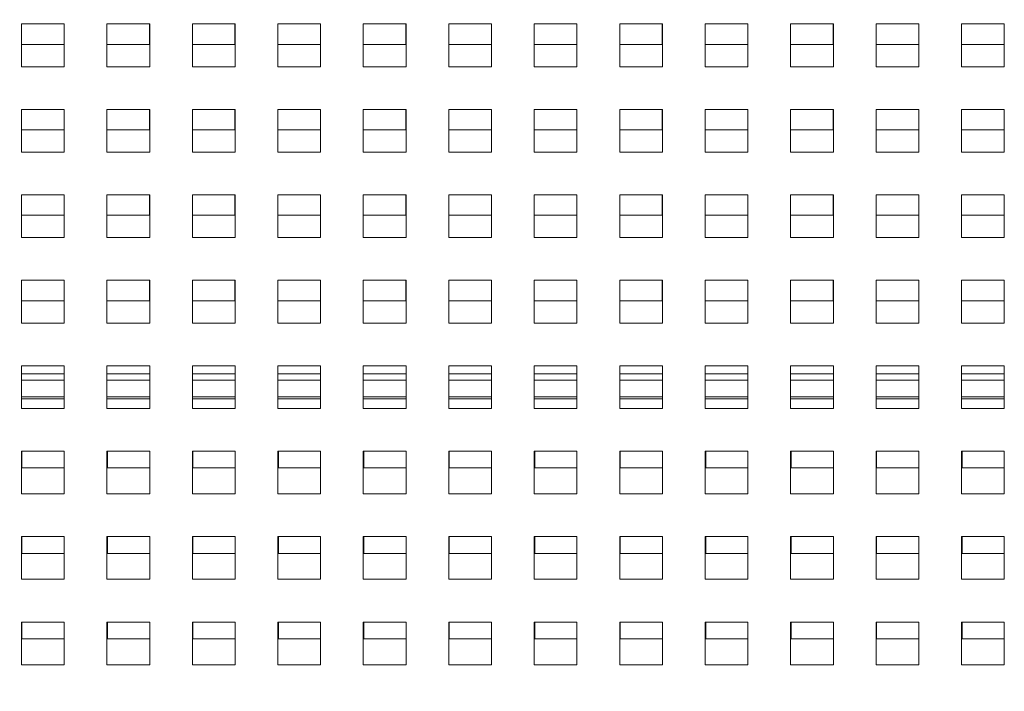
# Paper-space layout '2' of a CAD drawing. Header units: inches. Extents: x 1 to 109, y 1 to 85.
# Tile 7 of 66: x 45.72 to 50.33, y 19.78 to 22.92. Entities that reach past the tile are written whole.
import ezdxf

# ---------------------------------------------------------------- set-up
doc = ezdxf.new("R2010")
doc.units = ezdxf.units.IN
doc.header["$MEASUREMENT"] = 0
doc.styles.add('SLDTEXTSTYLE0', font='GOTHIC.TTF', dxfattribs={"width": 0.913})
doc.dimstyles.new('SLDDIMSTYLE0', dxfattribs={"dimtxt": 0.625, "dimasz": 0.65, "dimexe": 0, "dimexo": 0.0625, "dimgap": 0.15625, "dimtad": 0, "dimtih": 1, "dimtoh": 1, "dimrnd": 1e-09, "dimzin": 12, "dimdsep": 46, "dimtxsty": 'SLDTEXTSTYLE0', "dimsah": 1, "dimcen": 0.09, "dimadec": 0, "dimazin": 3, "dimtfac": 1, "dimtofl": 0, "dimtmove": 0, "dimatfit": 3, "dimfxl": 1, "dimfrac": 2, "dimtolj": 1, "dimtzin": 12, "dimarcsym": 0})

# ---------------------------------------------------------------- blocks, each defined once
blk = doc.blocks.new('_D_34')
at = {"color": 7, "linetype": 'Continuous', "lineweight": 0, "ltscale": 5}
for p, q in [((46.782, 26.7439), (33.2855, 26.7439)), ((33.9105, 26.7439), (33.9105, 22.1941)), ((33.9105, 15.7302), (33.9105, 21.2827)), ((38.9948, 15.7302), (33.2855, 15.7302))]:
    blk.add_line(p, q, dxfattribs=at)
for points in [[(33.9105, 26.7439), (33.8105, 26.0939), (34.0105, 26.0939)], [(33.9105, 15.7302), (34.0105, 16.3802), (33.8105, 16.3802)]]:
    blk.add_solid(points, dxfattribs=at)
at = {"color": 7, "linetype": 'Continuous', "lineweight": 0, "ltscale": 5, "insert": (32.8851, 22.081), "char_height": 0.625, "attachment_point": 1, "style": 'SLDTEXTSTYLE0'}
blk.add_mtext('11.01', dxfattribs=at)

psp = doc.layouts.new('2')

# ---------------------------------------------------------------- linework, layer by layer
at = {"color": 7, "linetype": 'Continuous', "lineweight": 15, "ltscale": 5}
for p, q in [((45.9325, 22.9039), (45.7325, 22.9039)), ((45.7325, 22.9039), (45.7325, 22.7039)), ((45.9318, 22.8081), (45.9318, 22.9039)), ((45.9325, 22.7039), (45.9325, 22.9039)), ((46.3325, 22.9039), (46.1325, 22.9039)), ((46.1325, 22.9039), (46.1325, 22.7039)), ((46.3318, 22.8081), (46.3318, 22.9039)), ((46.3325, 22.7039), (46.3325, 22.9039)), ((46.7325, 22.9039), (46.5325, 22.9039)), ((46.5325, 22.9039), (46.5325, 22.7039)), ((46.7318, 22.8081), (46.7318, 22.9039)), ((46.7325, 22.7039), (46.7325, 22.9039)), ((47.1325, 22.9039), (46.9325, 22.9039)), ((46.9325, 22.9039), (46.9325, 22.7039)), ((47.1318, 22.8081), (47.1318, 22.9039)), ((47.1325, 22.7039), (47.1325, 22.9039)), ((47.5325, 22.9039), (47.3325, 22.9039)), ((47.3325, 22.9039), (47.3325, 22.7039)), ((47.5318, 22.8081), (47.5318, 22.9039)), ((47.5325, 22.7039), (47.5325, 22.9039)), ((47.9325, 22.9039), (47.7325, 22.9039)), ((47.7325, 22.9039), (47.7325, 22.7039)), ((47.9318, 22.8081), (47.9318, 22.9039)), ((47.9325, 22.7039), (47.9325, 22.9039)), ((48.3325, 22.9039), (48.1325, 22.9039)), ((48.1325, 22.9039), (48.1325, 22.7039)), ((48.3318, 22.8081), (48.3318, 22.9039)), ((48.3325, 22.7039), (48.3325, 22.9039)), ((48.7325, 22.9039), (48.5325, 22.9039)), ((48.5325, 22.9039), (48.5325, 22.7039)), ((48.7318, 22.8081), (48.7318, 22.9039)), ((48.7325, 22.7039), (48.7325, 22.9039)), ((49.1325, 22.9039), (48.9325, 22.9039)), ((48.9325, 22.9039), (48.9325, 22.7039)), ((49.1318, 22.8081), (49.1318, 22.9039)), ((49.1325, 22.7039), (49.1325, 22.9039)), ((49.5325, 22.9039), (49.3325, 22.9039)), ((49.3325, 22.9039), (49.3325, 22.7039)), ((49.5318, 22.8081), (49.5318, 22.9039)), ((49.5325, 22.7039), (49.5325, 22.9039)), ((49.9325, 22.9039), (49.7325, 22.9039)), ((49.7325, 22.9039), (49.7325, 22.7039)), ((49.9318, 22.8081), (49.9318, 22.9039)), ((49.9325, 22.7039), (49.9325, 22.9039)), ((50.3325, 22.9039), (50.1325, 22.9039)), ((50.1325, 22.9039), (50.1325, 22.7039)), ((50.3318, 22.8081), (50.3318, 22.9039)), ((50.3325, 22.7039), (50.3325, 22.9039)), ((45.7325, 22.8081), (45.9318, 22.8081)), ((46.1325, 22.8081), (46.3318, 22.8081)), ((46.5325, 22.8081), (46.7318, 22.8081)), ((46.9325, 22.8081), (47.1318, 22.8081)), ((47.3325, 22.8081), (47.5318, 22.8081)), ((47.7325, 22.8081), (47.9318, 22.8081)), ((48.1325, 22.8081), (48.3318, 22.8081)), ((48.5325, 22.8081), (48.7318, 22.8081)), ((48.9325, 22.8081), (49.1318, 22.8081)), ((49.3325, 22.8081), (49.5318, 22.8081)), ((49.7325, 22.8081), (49.9318, 22.8081)), ((50.1325, 22.8081), (50.3318, 22.8081)), ((45.7325, 22.7039), (45.9325, 22.7039)), ((46.1325, 22.7039), (46.3325, 22.7039)), ((46.5325, 22.7039), (46.7325, 22.7039)), ((46.9325, 22.7039), (47.1325, 22.7039)), ((47.3325, 22.7039), (47.5325, 22.7039)), ((47.7325, 22.7039), (47.9325, 22.7039)), ((48.1325, 22.7039), (48.3325, 22.7039)), ((48.5325, 22.7039), (48.7325, 22.7039)), ((48.9325, 22.7039), (49.1325, 22.7039)), ((49.3325, 22.7039), (49.5325, 22.7039)), ((49.7325, 22.7039), (49.9325, 22.7039)), ((50.1325, 22.7039), (50.3325, 22.7039)), ((45.9325, 22.5039), (45.7325, 22.5039)), ((45.7325, 22.5039), (45.7325, 22.3039)), ((45.9318, 22.4081), (45.9318, 22.5039)), ((45.9325, 22.3039), (45.9325, 22.5039)), ((46.3325, 22.5039), (46.1325, 22.5039)), ((46.1325, 22.5039), (46.1325, 22.3039)), ((46.3318, 22.4081), (46.3318, 22.5039)), ((46.3325, 22.3039), (46.3325, 22.5039)), ((46.7325, 22.5039), (46.5325, 22.5039)), ((46.5325, 22.5039), (46.5325, 22.3039)), ((46.7318, 22.4081), (46.7318, 22.5039)), ((46.7325, 22.3039), (46.7325, 22.5039)), ((47.1325, 22.5039), (46.9325, 22.5039)), ((46.9325, 22.5039), (46.9325, 22.3039)), ((47.1318, 22.4081), (47.1318, 22.5039)), ((47.1325, 22.3039), (47.1325, 22.5039)), ((47.5325, 22.5039), (47.3325, 22.5039)), ((47.3325, 22.5039), (47.3325, 22.3039)), ((47.5318, 22.4081), (47.5318, 22.5039)), ((47.5325, 22.3039), (47.5325, 22.5039)), ((47.9325, 22.5039), (47.7325, 22.5039)), ((47.7325, 22.5039), (47.7325, 22.3039)), ((47.9318, 22.4081), (47.9318, 22.5039)), ((47.9325, 22.3039), (47.9325, 22.5039)), ((48.3325, 22.5039), (48.1325, 22.5039)), ((48.1325, 22.5039), (48.1325, 22.3039)), ((48.3318, 22.4081), (48.3318, 22.5039)), ((48.3325, 22.3039), (48.3325, 22.5039)), ((48.7325, 22.5039), (48.5325, 22.5039)), ((48.5325, 22.5039), (48.5325, 22.3039)), ((48.7318, 22.4081), (48.7318, 22.5039)), ((48.7325, 22.3039), (48.7325, 22.5039)), ((49.1325, 22.5039), (48.9325, 22.5039)), ((48.9325, 22.5039), (48.9325, 22.3039)), ((49.1318, 22.4081), (49.1318, 22.5039)), ((49.1325, 22.3039), (49.1325, 22.5039)), ((49.5325, 22.5039), (49.3325, 22.5039)), ((49.3325, 22.5039), (49.3325, 22.3039)), ((49.5318, 22.4081), (49.5318, 22.5039)), ((49.5325, 22.3039), (49.5325, 22.5039)), ((49.9325, 22.5039), (49.7325, 22.5039)), ((49.7325, 22.5039), (49.7325, 22.3039)), ((49.9318, 22.4081), (49.9318, 22.5039)), ((49.9325, 22.3039), (49.9325, 22.5039)), ((50.3325, 22.5039), (50.1325, 22.5039)), ((50.1325, 22.5039), (50.1325, 22.3039)), ((50.3318, 22.4081), (50.3318, 22.5039)), ((50.3325, 22.3039), (50.3325, 22.5039)), ((45.7325, 22.4081), (45.9318, 22.4081)), ((46.1325, 22.4081), (46.3318, 22.4081)), ((46.5325, 22.4081), (46.7318, 22.4081)), ((46.9325, 22.4081), (47.1318, 22.4081)), ((47.3325, 22.4081), (47.5318, 22.4081)), ((47.7325, 22.4081), (47.9318, 22.4081)), ((48.1325, 22.4081), (48.3318, 22.4081)), ((48.5325, 22.4081), (48.7318, 22.4081)), ((48.9325, 22.4081), (49.1318, 22.4081)), ((49.3325, 22.4081), (49.5318, 22.4081)), ((49.7325, 22.4081), (49.9318, 22.4081)), ((50.1325, 22.4081), (50.3318, 22.4081)), ((45.7325, 22.3039), (45.9325, 22.3039)), ((46.1325, 22.3039), (46.3325, 22.3039)), ((46.5325, 22.3039), (46.7325, 22.3039)), ((46.9325, 22.3039), (47.1325, 22.3039)), ((47.3325, 22.3039), (47.5325, 22.3039)), ((47.7325, 22.3039), (47.9325, 22.3039)), ((48.1325, 22.3039), (48.3325, 22.3039)), ((48.5325, 22.3039), (48.7325, 22.3039)), ((48.9325, 22.3039), (49.1325, 22.3039)), ((49.3325, 22.3039), (49.5325, 22.3039)), ((49.7325, 22.3039), (49.9325, 22.3039)), ((50.1325, 22.3039), (50.3325, 22.3039)), ((45.9325, 22.1039), (45.7325, 22.1039)), ((45.7325, 22.1039), (45.7325, 21.9039)), ((45.9318, 22.0081), (45.9318, 22.1039)), ((45.9325, 21.9039), (45.9325, 22.1039)), ((46.3325, 22.1039), (46.1325, 22.1039)), ((46.1325, 22.1039), (46.1325, 21.9039)), ((46.3318, 22.0081), (46.3318, 22.1039)), ((46.3325, 21.9039), (46.3325, 22.1039)), ((46.7325, 22.1039), (46.5325, 22.1039)), ((46.5325, 22.1039), (46.5325, 21.9039)), ((46.7318, 22.0081), (46.7318, 22.1039)), ((46.7325, 21.9039), (46.7325, 22.1039)), ((47.1325, 22.1039), (46.9325, 22.1039)), ((46.9325, 22.1039), (46.9325, 21.9039)), ((47.1318, 22.0081), (47.1318, 22.1039)), ((47.1325, 21.9039), (47.1325, 22.1039)), ((47.5325, 22.1039), (47.3325, 22.1039)), ((47.3325, 22.1039), (47.3325, 21.9039)), ((47.5318, 22.0081), (47.5318, 22.1039)), ((47.5325, 21.9039), (47.5325, 22.1039)), ((47.9325, 22.1039), (47.7325, 22.1039)), ((47.7325, 22.1039), (47.7325, 21.9039)), ((47.9318, 22.0081), (47.9318, 22.1039)), ((47.9325, 21.9039), (47.9325, 22.1039)), ((48.3325, 22.1039), (48.1325, 22.1039)), ((48.1325, 22.1039), (48.1325, 21.9039)), ((48.3318, 22.0081), (48.3318, 22.1039)), ((48.3325, 21.9039), (48.3325, 22.1039)), ((48.7325, 22.1039), (48.5325, 22.1039)), ((48.5325, 22.1039), (48.5325, 21.9039)), ((48.7318, 22.0081), (48.7318, 22.1039)), ((48.7325, 21.9039), (48.7325, 22.1039)), ((49.1325, 22.1039), (48.9325, 22.1039)), ((48.9325, 22.1039), (48.9325, 21.9039)), ((49.1318, 22.0081), (49.1318, 22.1039)), ((49.1325, 21.9039), (49.1325, 22.1039)), ((49.5325, 22.1039), (49.3325, 22.1039)), ((49.3325, 22.1039), (49.3325, 21.9039)), ((49.5318, 22.0081), (49.5318, 22.1039)), ((49.5325, 21.9039), (49.5325, 22.1039)), ((49.9325, 22.1039), (49.7325, 22.1039)), ((49.7325, 22.1039), (49.7325, 21.9039)), ((49.9318, 22.0081), (49.9318, 22.1039)), ((49.9325, 21.9039), (49.9325, 22.1039)), ((50.3325, 22.1039), (50.1325, 22.1039)), ((50.1325, 22.1039), (50.1325, 21.9039)), ((50.3318, 22.0081), (50.3318, 22.1039)), ((50.3325, 21.9039), (50.3325, 22.1039)), ((45.7325, 22.0081), (45.9318, 22.0081)), ((46.1325, 22.0081), (46.3318, 22.0081)), ((46.5325, 22.0081), (46.7318, 22.0081)), ((46.9325, 22.0081), (47.1318, 22.0081)), ((47.3325, 22.0081), (47.5318, 22.0081)), ((47.7325, 22.0081), (47.9318, 22.0081)), ((48.1325, 22.0081), (48.3318, 22.0081)), ((48.5325, 22.0081), (48.7318, 22.0081)), ((48.9325, 22.0081), (49.1318, 22.0081)), ((49.3325, 22.0081), (49.5318, 22.0081)), ((49.7325, 22.0081), (49.9318, 22.0081)), ((50.1325, 22.0081), (50.3318, 22.0081)), ((45.7325, 21.9039), (45.9325, 21.9039)), ((46.1325, 21.9039), (46.3325, 21.9039)), ((46.5325, 21.9039), (46.7325, 21.9039)), ((46.9325, 21.9039), (47.1325, 21.9039)), ((47.3325, 21.9039), (47.5325, 21.9039)), ((47.7325, 21.9039), (47.9325, 21.9039)), ((48.1325, 21.9039), (48.3325, 21.9039)), ((48.5325, 21.9039), (48.7325, 21.9039)), ((48.9325, 21.9039), (49.1325, 21.9039)), ((49.3325, 21.9039), (49.5325, 21.9039)), ((49.7325, 21.9039), (49.9325, 21.9039)), ((50.1325, 21.9039), (50.3325, 21.9039)), ((45.9325, 21.7039), (45.7325, 21.7039)), ((45.7325, 21.7039), (45.7325, 21.5039)), ((45.9318, 21.6081), (45.9318, 21.7039)), ((45.9325, 21.5039), (45.9325, 21.7039)), ((46.3325, 21.7039), (46.1325, 21.7039)), ((46.1325, 21.7039), (46.1325, 21.5039)), ((46.3318, 21.6081), (46.3318, 21.7039)), ((46.3325, 21.5039), (46.3325, 21.7039)), ((46.7325, 21.7039), (46.5325, 21.7039)), ((46.5325, 21.7039), (46.5325, 21.5039)), ((46.7318, 21.6081), (46.7318, 21.7039)), ((46.7325, 21.5039), (46.7325, 21.7039)), ((47.1325, 21.7039), (46.9325, 21.7039)), ((46.9325, 21.7039), (46.9325, 21.5039)), ((47.1318, 21.6081), (47.1318, 21.7039)), ((47.1325, 21.5039), (47.1325, 21.7039)), ((47.5325, 21.7039), (47.3325, 21.7039)), ((47.3325, 21.7039), (47.3325, 21.5039)), ((47.5318, 21.6081), (47.5318, 21.7039)), ((47.5325, 21.5039), (47.5325, 21.7039)), ((47.9325, 21.7039), (47.7325, 21.7039)), ((47.7325, 21.7039), (47.7325, 21.5039)), ((47.9318, 21.6081), (47.9318, 21.7039)), ((47.9325, 21.5039), (47.9325, 21.7039)), ((48.3325, 21.7039), (48.1325, 21.7039)), ((48.1325, 21.7039), (48.1325, 21.5039)), ((48.3318, 21.6081), (48.3318, 21.7039)), ((48.3325, 21.5039), (48.3325, 21.7039)), ((48.7325, 21.7039), (48.5325, 21.7039)), ((48.5325, 21.7039), (48.5325, 21.5039)), ((48.7318, 21.6081), (48.7318, 21.7039)), ((48.7325, 21.5039), (48.7325, 21.7039)), ((49.1325, 21.7039), (48.9325, 21.7039)), ((48.9325, 21.7039), (48.9325, 21.5039)), ((49.1318, 21.6081), (49.1318, 21.7039)), ((49.1325, 21.5039), (49.1325, 21.7039)), ((49.5325, 21.7039), (49.3325, 21.7039)), ((49.3325, 21.7039), (49.3325, 21.5039)), ((49.5318, 21.6081), (49.5318, 21.7039)), ((49.5325, 21.5039), (49.5325, 21.7039)), ((49.9325, 21.7039), (49.7325, 21.7039)), ((49.7325, 21.7039), (49.7325, 21.5039)), ((49.9318, 21.6081), (49.9318, 21.7039)), ((49.9325, 21.5039), (49.9325, 21.7039)), ((50.3325, 21.7039), (50.1325, 21.7039)), ((50.1325, 21.7039), (50.1325, 21.5039)), ((50.3318, 21.6081), (50.3318, 21.7039)), ((50.3325, 21.5039), (50.3325, 21.7039)), ((45.7325, 21.6081), (45.9318, 21.6081)), ((46.1325, 21.6081), (46.3318, 21.6081)), ((46.5325, 21.6081), (46.7318, 21.6081)), ((46.9325, 21.6081), (47.1318, 21.6081)), ((47.3325, 21.6081), (47.5318, 21.6081)), ((47.7325, 21.6081), (47.9318, 21.6081)), ((48.1325, 21.6081), (48.3318, 21.6081)), ((48.5325, 21.6081), (48.7318, 21.6081)), ((48.9325, 21.6081), (49.1318, 21.6081)), ((49.3325, 21.6081), (49.5318, 21.6081)), ((49.7325, 21.6081), (49.9318, 21.6081)), ((50.1325, 21.6081), (50.3318, 21.6081)), ((45.7325, 21.5039), (45.9325, 21.5039)), ((46.1325, 21.5039), (46.3325, 21.5039)), ((46.5325, 21.5039), (46.7325, 21.5039)), ((46.9325, 21.5039), (47.1325, 21.5039)), ((47.3325, 21.5039), (47.5325, 21.5039)), ((47.7325, 21.5039), (47.9325, 21.5039)), ((48.1325, 21.5039), (48.3325, 21.5039)), ((48.5325, 21.5039), (48.7325, 21.5039)), ((48.9325, 21.5039), (49.1325, 21.5039)), ((49.3325, 21.5039), (49.5325, 21.5039)), ((49.7325, 21.5039), (49.9325, 21.5039)), ((50.1325, 21.5039), (50.3325, 21.5039)), ((45.9325, 21.3039), (45.7325, 21.3039)), ((45.7325, 21.3039), (45.7325, 21.1039)), ((45.9325, 21.1039), (45.9325, 21.3039)), ((46.3325, 21.3039), (46.1325, 21.3039)), ((46.1325, 21.3039), (46.1325, 21.1039)), ((46.3325, 21.1039), (46.3325, 21.3039)), ((46.7325, 21.3039), (46.5325, 21.3039)), ((46.5325, 21.3039), (46.5325, 21.1039)), ((46.7325, 21.1039), (46.7325, 21.3039)), ((47.1325, 21.3039), (46.9325, 21.3039)), ((46.9325, 21.3039), (46.9325, 21.1039)), ((47.1325, 21.1039), (47.1325, 21.3039)), ((47.5325, 21.3039), (47.3325, 21.3039)), ((47.3325, 21.3039), (47.3325, 21.1039)), ((47.5325, 21.1039), (47.5325, 21.3039)), ((47.9325, 21.3039), (47.7325, 21.3039)), ((47.7325, 21.3039), (47.7325, 21.1039)), ((47.9325, 21.1039), (47.9325, 21.3039)), ((48.3325, 21.3039), (48.1325, 21.3039)), ((48.1325, 21.3039), (48.1325, 21.1039)), ((48.3325, 21.1039), (48.3325, 21.3039)), ((48.7325, 21.3039), (48.5325, 21.3039)), ((48.5325, 21.3039), (48.5325, 21.1039)), ((48.7325, 21.1039), (48.7325, 21.3039)), ((49.1325, 21.3039), (48.9325, 21.3039)), ((48.9325, 21.3039), (48.9325, 21.1039)), ((49.1325, 21.1039), (49.1325, 21.3039)), ((49.5325, 21.3039), (49.3325, 21.3039)), ((49.3325, 21.3039), (49.3325, 21.1039)), ((49.5325, 21.1039), (49.5325, 21.3039)), ((49.9325, 21.3039), (49.7325, 21.3039)), ((49.7325, 21.3039), (49.7325, 21.1039)), ((49.9325, 21.1039), (49.9325, 21.3039)), ((50.3325, 21.3039), (50.1325, 21.3039)), ((50.1325, 21.3039), (50.1325, 21.1039)), ((50.3325, 21.1039), (50.3325, 21.3039)), ((45.7325, 21.1481), (45.9325, 21.1481)), ((46.1325, 21.1481), (46.3325, 21.1481)), ((46.5325, 21.1481), (46.7325, 21.1481)), ((46.9325, 21.1481), (47.1325, 21.1481)), ((47.3325, 21.1481), (47.5325, 21.1481)), ((47.7325, 21.1481), (47.9325, 21.1481)), ((48.1325, 21.1481), (48.3325, 21.1481)), ((48.5325, 21.1481), (48.7325, 21.1481)), ((48.9325, 21.1481), (49.1325, 21.1481)), ((49.3325, 21.1481), (49.5325, 21.1481)), ((49.7325, 21.1481), (49.9325, 21.1481)), ((50.1325, 21.1481), (50.3325, 21.1481)), ((45.7325, 21.1039), (45.9325, 21.1039)), ((46.1325, 21.1039), (46.3325, 21.1039)), ((46.5325, 21.1039), (46.7325, 21.1039)), ((46.9325, 21.1039), (47.1325, 21.1039)), ((47.3325, 21.1039), (47.5325, 21.1039)), ((47.7325, 21.1039), (47.9325, 21.1039)), ((48.1325, 21.1039), (48.3325, 21.1039)), ((48.5325, 21.1039), (48.7325, 21.1039)), ((48.9325, 21.1039), (49.1325, 21.1039)), ((49.3325, 21.1039), (49.5325, 21.1039)), ((49.7325, 21.1039), (49.9325, 21.1039)), ((50.1325, 21.1039), (50.3325, 21.1039)), ((45.9325, 20.9039), (45.7325, 20.9039)), ((45.7325, 20.9039), (45.7325, 20.7039)), ((45.7348, 20.9039), (45.7348, 20.8251)), ((45.9325, 20.7039), (45.9325, 20.9039)), ((46.3325, 20.9039), (46.1325, 20.9039)), ((46.1325, 20.9039), (46.1325, 20.7039)), ((46.1348, 20.9039), (46.1348, 20.8251)), ((46.3325, 20.7039), (46.3325, 20.9039)), ((46.7325, 20.9039), (46.5325, 20.9039)), ((46.5325, 20.9039), (46.5325, 20.7039)), ((46.5348, 20.9039), (46.5348, 20.8251)), ((46.7325, 20.7039), (46.7325, 20.9039)), ((47.1325, 20.9039), (46.9325, 20.9039)), ((46.9325, 20.9039), (46.9325, 20.7039)), ((46.9348, 20.9039), (46.9348, 20.8251)), ((47.1325, 20.7039), (47.1325, 20.9039)), ((47.5325, 20.9039), (47.3325, 20.9039)), ((47.3325, 20.9039), (47.3325, 20.7039)), ((47.3348, 20.9039), (47.3348, 20.8251)), ((47.5325, 20.7039), (47.5325, 20.9039)), ((47.9325, 20.9039), (47.7325, 20.9039)), ((47.7325, 20.9039), (47.7325, 20.7039)), ((47.7348, 20.9039), (47.7348, 20.8251)), ((47.9325, 20.7039), (47.9325, 20.9039)), ((48.3325, 20.9039), (48.1325, 20.9039)), ((48.1325, 20.9039), (48.1325, 20.7039)), ((48.1348, 20.9039), (48.1348, 20.8251)), ((48.3325, 20.7039), (48.3325, 20.9039)), ((48.7325, 20.9039), (48.5325, 20.9039)), ((48.5325, 20.9039), (48.5325, 20.7039)), ((48.5348, 20.9039), (48.5348, 20.8251)), ((48.7325, 20.7039), (48.7325, 20.9039)), ((49.1325, 20.9039), (48.9325, 20.9039)), ((48.9325, 20.9039), (48.9325, 20.7039)), ((48.9348, 20.9039), (48.9348, 20.8251)), ((49.1325, 20.7039), (49.1325, 20.9039)), ((49.5325, 20.9039), (49.3325, 20.9039)), ((49.3325, 20.9039), (49.3325, 20.7039)), ((49.3348, 20.9039), (49.3348, 20.8251)), ((49.5325, 20.7039), (49.5325, 20.9039)), ((49.9325, 20.9039), (49.7325, 20.9039)), ((49.7325, 20.9039), (49.7325, 20.7039)), ((49.7348, 20.9039), (49.7348, 20.8251)), ((49.9325, 20.7039), (49.9325, 20.9039)), ((50.3325, 20.9039), (50.1325, 20.9039)), ((50.1325, 20.9039), (50.1325, 20.7039)), ((50.1348, 20.9039), (50.1348, 20.8251)), ((50.3325, 20.7039), (50.3325, 20.9039)), ((45.7348, 20.8251), (45.9325, 20.8251)), ((46.1348, 20.8251), (46.3325, 20.8251)), ((46.5348, 20.8251), (46.7325, 20.8251)), ((46.9348, 20.8251), (47.1325, 20.8251)), ((47.3348, 20.8251), (47.5325, 20.8251)), ((47.7348, 20.8251), (47.9325, 20.8251)), ((48.1348, 20.8251), (48.3325, 20.8251)), ((48.5348, 20.8251), (48.7325, 20.8251)), ((48.9348, 20.8251), (49.1325, 20.8251)), ((49.3348, 20.8251), (49.5325, 20.8251)), ((49.7348, 20.8251), (49.9325, 20.8251)), ((50.1348, 20.8251), (50.3325, 20.8251)), ((45.7325, 20.7039), (45.9325, 20.7039)), ((46.1325, 20.7039), (46.3325, 20.7039)), ((46.5325, 20.7039), (46.7325, 20.7039)), ((46.9325, 20.7039), (47.1325, 20.7039)), ((47.3325, 20.7039), (47.5325, 20.7039)), ((47.7325, 20.7039), (47.9325, 20.7039)), ((48.1325, 20.7039), (48.3325, 20.7039)), ((48.5325, 20.7039), (48.7325, 20.7039)), ((48.9325, 20.7039), (49.1325, 20.7039)), ((49.3325, 20.7039), (49.5325, 20.7039)), ((49.7325, 20.7039), (49.9325, 20.7039)), ((50.1325, 20.7039), (50.3325, 20.7039)), ((45.9325, 20.5039), (45.7325, 20.5039)), ((45.7325, 20.5039), (45.7325, 20.3039)), ((45.7348, 20.5039), (45.7348, 20.4251)), ((45.9325, 20.3039), (45.9325, 20.5039)), ((46.3325, 20.5039), (46.1325, 20.5039)), ((46.1325, 20.5039), (46.1325, 20.3039)), ((46.1348, 20.5039), (46.1348, 20.4251)), ((46.3325, 20.3039), (46.3325, 20.5039)), ((46.7325, 20.5039), (46.5325, 20.5039)), ((46.5325, 20.5039), (46.5325, 20.3039)), ((46.5348, 20.5039), (46.5348, 20.4251)), ((46.7325, 20.3039), (46.7325, 20.5039)), ((47.1325, 20.5039), (46.9325, 20.5039)), ((46.9325, 20.5039), (46.9325, 20.3039)), ((46.9348, 20.5039), (46.9348, 20.4251)), ((47.1325, 20.3039), (47.1325, 20.5039)), ((47.5325, 20.5039), (47.3325, 20.5039)), ((47.3325, 20.5039), (47.3325, 20.3039)), ((47.3348, 20.5039), (47.3348, 20.4251)), ((47.5325, 20.3039), (47.5325, 20.5039)), ((47.9325, 20.5039), (47.7325, 20.5039)), ((47.7325, 20.5039), (47.7325, 20.3039)), ((47.7348, 20.5039), (47.7348, 20.4251)), ((47.9325, 20.3039), (47.9325, 20.5039)), ((48.3325, 20.5039), (48.1325, 20.5039)), ((48.1325, 20.5039), (48.1325, 20.3039)), ((48.1348, 20.5039), (48.1348, 20.4251)), ((48.3325, 20.3039), (48.3325, 20.5039)), ((48.7325, 20.5039), (48.5325, 20.5039)), ((48.5325, 20.5039), (48.5325, 20.3039)), ((48.5348, 20.5039), (48.5348, 20.4251)), ((48.7325, 20.3039), (48.7325, 20.5039)), ((49.1325, 20.5039), (48.9325, 20.5039)), ((48.9325, 20.5039), (48.9325, 20.3039)), ((48.9348, 20.5039), (48.9348, 20.4251)), ((49.1325, 20.3039), (49.1325, 20.5039)), ((49.5325, 20.5039), (49.3325, 20.5039)), ((49.3325, 20.5039), (49.3325, 20.3039)), ((49.3348, 20.5039), (49.3348, 20.4251)), ((49.5325, 20.3039), (49.5325, 20.5039)), ((49.9325, 20.5039), (49.7325, 20.5039)), ((49.7325, 20.5039), (49.7325, 20.3039)), ((49.7348, 20.5039), (49.7348, 20.4251)), ((49.9325, 20.3039), (49.9325, 20.5039)), ((50.3325, 20.5039), (50.1325, 20.5039)), ((50.1325, 20.5039), (50.1325, 20.3039)), ((50.1348, 20.5039), (50.1348, 20.4251)), ((50.3325, 20.3039), (50.3325, 20.5039)), ((45.7348, 20.4251), (45.9325, 20.4251)), ((46.1348, 20.4251), (46.3325, 20.4251)), ((46.5348, 20.4251), (46.7325, 20.4251)), ((46.9348, 20.4251), (47.1325, 20.4251)), ((47.3348, 20.4251), (47.5325, 20.4251)), ((47.7348, 20.4251), (47.9325, 20.4251)), ((48.1348, 20.4251), (48.3325, 20.4251)), ((48.5348, 20.4251), (48.7325, 20.4251)), ((48.9348, 20.4251), (49.1325, 20.4251)), ((49.3348, 20.4251), (49.5325, 20.4251)), ((49.7348, 20.4251), (49.9325, 20.4251)), ((50.1348, 20.4251), (50.3325, 20.4251)), ((45.7325, 20.3039), (45.9325, 20.3039)), ((46.1325, 20.3039), (46.3325, 20.3039)), ((46.5325, 20.3039), (46.7325, 20.3039)), ((46.9325, 20.3039), (47.1325, 20.3039)), ((47.3325, 20.3039), (47.5325, 20.3039)), ((47.7325, 20.3039), (47.9325, 20.3039)), ((48.1325, 20.3039), (48.3325, 20.3039)), ((48.5325, 20.3039), (48.7325, 20.3039)), ((48.9325, 20.3039), (49.1325, 20.3039)), ((49.3325, 20.3039), (49.5325, 20.3039)), ((49.7325, 20.3039), (49.9325, 20.3039)), ((50.1325, 20.3039), (50.3325, 20.3039)), ((45.9325, 20.1039), (45.7325, 20.1039)), ((45.7325, 20.1039), (45.7325, 19.9039)), ((45.7348, 20.1039), (45.7348, 20.0251)), ((45.9325, 19.9039), (45.9325, 20.1039)), ((46.3325, 20.1039), (46.1325, 20.1039)), ((46.1325, 20.1039), (46.1325, 19.9039)), ((46.1348, 20.1039), (46.1348, 20.0251)), ((46.3325, 19.9039), (46.3325, 20.1039)), ((46.7325, 20.1039), (46.5325, 20.1039)), ((46.5325, 20.1039), (46.5325, 19.9039)), ((46.5348, 20.1039), (46.5348, 20.0251)), ((46.7325, 19.9039), (46.7325, 20.1039)), ((47.1325, 20.1039), (46.9325, 20.1039)), ((46.9325, 20.1039), (46.9325, 19.9039)), ((46.9348, 20.1039), (46.9348, 20.0251)), ((47.1325, 19.9039), (47.1325, 20.1039)), ((47.5325, 20.1039), (47.3325, 20.1039)), ((47.3325, 20.1039), (47.3325, 19.9039)), ((47.3348, 20.1039), (47.3348, 20.0251)), ((47.5325, 19.9039), (47.5325, 20.1039)), ((47.9325, 20.1039), (47.7325, 20.1039)), ((47.7325, 20.1039), (47.7325, 19.9039)), ((47.7348, 20.1039), (47.7348, 20.0251)), ((47.9325, 19.9039), (47.9325, 20.1039)), ((48.3325, 20.1039), (48.1325, 20.1039)), ((48.1325, 20.1039), (48.1325, 19.9039)), ((48.1348, 20.1039), (48.1348, 20.0251)), ((48.3325, 19.9039), (48.3325, 20.1039)), ((48.7325, 20.1039), (48.5325, 20.1039)), ((48.5325, 20.1039), (48.5325, 19.9039)), ((48.5348, 20.1039), (48.5348, 20.0251)), ((48.7325, 19.9039), (48.7325, 20.1039)), ((49.1325, 20.1039), (48.9325, 20.1039)), ((48.9325, 20.1039), (48.9325, 19.9039)), ((48.9348, 20.1039), (48.9348, 20.0251)), ((49.1325, 19.9039), (49.1325, 20.1039)), ((49.5325, 20.1039), (49.3325, 20.1039)), ((49.3325, 20.1039), (49.3325, 19.9039)), ((49.3348, 20.1039), (49.3348, 20.0251)), ((49.5325, 19.9039), (49.5325, 20.1039)), ((49.9325, 20.1039), (49.7325, 20.1039)), ((49.7325, 20.1039), (49.7325, 19.9039)), ((49.7348, 20.1039), (49.7348, 20.0251)), ((49.9325, 19.9039), (49.9325, 20.1039)), ((50.3325, 20.1039), (50.1325, 20.1039)), ((50.1325, 20.1039), (50.1325, 19.9039)), ((50.1348, 20.1039), (50.1348, 20.0251)), ((50.3325, 19.9039), (50.3325, 20.1039)), ((45.7348, 20.0251), (45.9325, 20.0251)), ((46.1348, 20.0251), (46.3325, 20.0251)), ((46.5348, 20.0251), (46.7325, 20.0251)), ((46.9348, 20.0251), (47.1325, 20.0251)), ((47.3348, 20.0251), (47.5325, 20.0251)), ((47.7348, 20.0251), (47.9325, 20.0251)), ((48.1348, 20.0251), (48.3325, 20.0251)), ((48.5348, 20.0251), (48.7325, 20.0251)), ((48.9348, 20.0251), (49.1325, 20.0251)), ((49.3348, 20.0251), (49.5325, 20.0251)), ((49.7348, 20.0251), (49.9325, 20.0251)), ((50.1348, 20.0251), (50.3325, 20.0251)), ((45.7325, 19.9039), (45.9325, 19.9039)), ((46.1325, 19.9039), (46.3325, 19.9039)), ((46.5325, 19.9039), (46.7325, 19.9039)), ((46.9325, 19.9039), (47.1325, 19.9039)), ((47.3325, 19.9039), (47.5325, 19.9039)), ((47.7325, 19.9039), (47.9325, 19.9039)), ((48.1325, 19.9039), (48.3325, 19.9039)), ((48.5325, 19.9039), (48.7325, 19.9039)), ((48.9325, 19.9039), (49.1325, 19.9039)), ((49.3325, 19.9039), (49.5325, 19.9039)), ((49.7325, 19.9039), (49.9325, 19.9039)), ((50.1325, 19.9039), (50.3325, 19.9039))]:
    psp.add_line(p, q, dxfattribs=at)
at = {"color": 8, "linetype": 'Continuous', "lineweight": 15, "ltscale": 5}
for p, q in [((45.9325, 21.2654), (45.7325, 21.2654)), ((46.3325, 21.2654), (46.1325, 21.2654)), ((46.7325, 21.2654), (46.5325, 21.2654)), ((47.1325, 21.2654), (46.9325, 21.2654)), ((47.5325, 21.2654), (47.3325, 21.2654)), ((47.9325, 21.2654), (47.7325, 21.2654)), ((48.3325, 21.2654), (48.1325, 21.2654)), ((48.7325, 21.2654), (48.5325, 21.2654)), ((49.1325, 21.2654), (48.9325, 21.2654)), ((49.5325, 21.2654), (49.3325, 21.2654)), ((49.9325, 21.2654), (49.7325, 21.2654)), ((50.3325, 21.2654), (50.1325, 21.2654)), ((45.7325, 21.2369), (45.9325, 21.2369)), ((46.1325, 21.2369), (46.3325, 21.2369)), ((46.5325, 21.2369), (46.7325, 21.2369)), ((46.9325, 21.2369), (47.1325, 21.2369)), ((47.3325, 21.2369), (47.5325, 21.2369)), ((47.7325, 21.2369), (47.9325, 21.2369)), ((48.1325, 21.2369), (48.3325, 21.2369)), ((48.5325, 21.2369), (48.7325, 21.2369)), ((48.9325, 21.2369), (49.1325, 21.2369)), ((49.3325, 21.2369), (49.5325, 21.2369)), ((49.7325, 21.2369), (49.9325, 21.2369)), ((50.1325, 21.2369), (50.3325, 21.2369)), ((45.7325, 21.1581), (45.9325, 21.1581)), ((46.1325, 21.1581), (46.3325, 21.1581)), ((46.5325, 21.1581), (46.7325, 21.1581)), ((46.9325, 21.1581), (47.1325, 21.1581)), ((47.3325, 21.1581), (47.5325, 21.1581)), ((47.7325, 21.1581), (47.9325, 21.1581)), ((48.1325, 21.1581), (48.3325, 21.1581)), ((48.5325, 21.1581), (48.7325, 21.1581)), ((48.9325, 21.1581), (49.1325, 21.1581)), ((49.3325, 21.1581), (49.5325, 21.1581)), ((49.7325, 21.1581), (49.9325, 21.1581)), ((50.1325, 21.1581), (50.3325, 21.1581))]:
    psp.add_line(p, q, dxfattribs=at)

# ---------------------------------------------------------------- dimensions: what is measured, and where the dimension line sits
at = {"color": 7, "linetype": 'Continuous', "lineweight": 0, "ltscale": 5}
dim = psp.add_linear_dim(base=(33.9105, 26.7439), p1=(39.2448, 15.7302), p2=(47.032, 26.7439), angle=90, dimstyle='SLDDIMSTYLE0', dxfattribs=at)
dim.commit()
dim.dimension.update_dxf_attribs({"geometry": '_D_34', "text_midpoint": (33.9105, 21.7384), "dimtype": 160})

doc.saveas('drawing.dxf')
